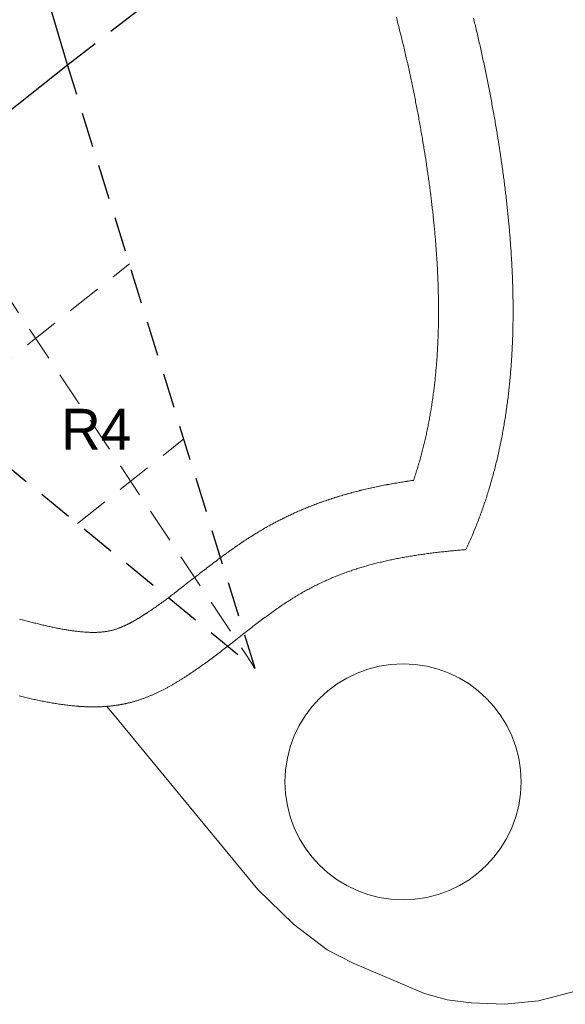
# Model space of a CAD drawing. Header units: millimetres. Extents: x -97041 to 284557, y -33528 to 335809.
# Tile 26 of 36: x 187338 to 209296, y -9847 to 29810. Entities that reach past the tile are written whole.
import ezdxf
from ezdxf.enums import TextEntityAlignment as Align

# ---------------------------------------------------------------- set-up
doc = ezdxf.new("R2010")
doc.units = ezdxf.units.MM
doc.linetypes.add('ANATOMY_DASHED', pattern=[2200, 1400, -800])
for name, color, linetype, lineweight in [('CONCEPT_STAR_ANATOMY_DELETE', 1, 'Continuous', 25), ('ENTRY', 9, 'Continuous', 18), ('FOOD', 1, 'Continuous', 18), ('PATH', 8, 'Continuous', 18)]:
    doc.layers.add(name, color=color, linetype=linetype, lineweight=lineweight)

# ---------------------------------------------------------------- blocks, each defined once
blk = doc.blocks.new('RIGHT_STAR_ANATOMY_DELETE')
at = {"layer": 'CONCEPT_STAR_ANATOMY_DELETE', "linetype": 'ANATOMY_DASHED', "lineweight": 13}
for p, q in [((178000, 32000), (196809, 3684)), ((184207, 13979), (191752, 19975)), ((189662, 9523), (193941, 12924))]:
    blk.add_line(p, q, dxfattribs=at)
at = {"layer": 'CONCEPT_STAR_ANATOMY_DELETE', "linetype": 'ANATOMY_DASHED'}
blk.add_lwpolyline([(178000, 67000), (171041, 42477), (147566, 42816), (166739, 27998), (159191, 3684), (178000, 19050), (196809, 3684), (189261, 27998), (208434, 42816), (184959, 42477)], close=True, dxfattribs=at)
at = {"layer": 'CONCEPT_STAR_ANATOMY_DELETE'}
blk.add_lwpolyline([(171041, 42477), (166739, 27998), (178000, 19050), (189261, 27998), (184959, 42477)], close=True, dxfattribs=at)
blk.add_text('R4', height=1650, dxfattribs=at).set_placement((190414, 13312), align=Align.MIDDLE_CENTER)

msp = doc.modelspace()

# ---------------------------------------------------------------- linework, layer by layer
at = {"layer": 'ENTRY'}
msp.add_circle((202766.45, -887.028), 4752.508, dxfattribs=at)
at = {"layer": 'FOOD'}
msp.add_lwpolyline([(187335.718, 5664.968), (187438.493, 5637.878), (187540.38, 5611.224), (187641.367, 5585.037), (187742.455, 5559.087), (187791.182, 5546.683), (187840.625, 5534.172), (187889.797, 5521.809), (187938.746, 5509.586), (187987.496, 5497.498), (188035.961, 5485.569), (188084.166, 5473.798), (188132.147, 5462.177), (188179.862, 5450.72), (188227.33, 5439.425), (188274.541, 5428.296), (188321.486, 5417.34), (188368.183, 5406.553), (188414.629, 5395.939), (188460.802, 5385.505), (188506.673, 5375.26), (188552.292, 5365.196), (188597.676, 5355.311), (188642.739, 5345.624), (188687.523, 5336.132), (188732.043, 5326.83), (188776.265, 5317.729), (188820.246, 5308.819), (188863.898, 5300.118), (188907.244, 5291.625), (188950.319, 5283.334), (188993.082, 5275.254), (189035.585, 5267.378), (189077.754, 5259.719), (189119.597, 5252.278), (189161.151, 5245.05), (189202.382, 5238.041), (189243.313, 5231.25), (189283.917, 5224.68), (189324.218, 5218.329), (189364.181, 5212.204), (189403.777, 5206.309), (189443.09, 5200.633), (189482.088, 5195.18), (189520.741, 5189.956), (189559.012, 5184.964), (189596.96, 5180.2), (189634.586, 5175.66), (189671.849, 5171.352), (189708.782, 5167.27), (189745.353, 5163.419), (189781.557, 5159.798), (189817.395, 5156.407), (189852.889, 5153.243), (189885.903, 5150.484), (189942.197, 5146.18), (189974.29, 5143.958), (190008.135, 5141.816), (190041.6, 5139.898), (190074.74, 5138.202), (190107.494, 5136.727), (190139.836, 5135.476), (190171.819, 5134.443), (190203.442, 5133.627), (190234.707, 5133.026), (190265.553, 5132.64), (190296.009, 5132.466), (190326.134, 5132.502), (190355.869, 5132.746), (190385.215, 5133.195), (190414.171, 5133.847), (190442.768, 5134.701), (190470.979, 5135.752), (190498.803, 5136.999), (190526.302, 5138.441), (190553.39, 5140.072), (190580.125, 5141.892), (190606.512, 5143.898), (190632.467, 5146.081), (190658.108, 5148.448), (190683.438, 5150.997), (190708.35, 5153.713), (190732.927, 5156.603), (190757.176, 5159.664), (190781.051, 5162.887), (190804.637, 5166.281), (190827.883, 5169.835), (190850.764, 5173.542), (190873.383, 5177.417), (190895.705, 5181.449), (190917.681, 5185.627), (190939.361, 5189.958), (190960.771, 5194.443), (190981.917, 5199.082), (191002.78, 5203.868), (191022.745, 5208.649), (191045.136, 5214.252), (191070.252, 5220.83), (191095.172, 5227.657), (191120.559, 5234.915), (191146.383, 5242.604), (191172.649, 5250.733), (191199.392, 5259.321), (191226.63, 5268.382), (191254.306, 5277.904), (191282.467, 5287.912), (191314.487, 5299.649), (191325.545, 5303.795), (191340.183, 5309.363), (191354.858, 5315.025), (191369.701, 5320.834), (191384.712, 5326.79), (191399.771, 5332.846), (191414.996, 5339.05), (191430.346, 5345.387), (191445.718, 5351.814), (191461.28, 5358.404), (191477.008, 5365.145), (191492.758, 5371.978), (191508.631, 5378.947), (191524.71, 5386.089), (191540.834, 5393.333), (191557.08, 5400.715), (191573.429, 5408.225), (191589.899, 5415.875), (191606.531, 5423.682), (191623.224, 5431.6), (191640.019, 5439.65), (191656.972, 5447.858), (191674.026, 5456.197), (191691.14, 5464.648), (191708.43, 5473.269), (191725.818, 5482.022), (191743.285, 5490.895), (191760.867, 5499.91), (191778.564, 5509.067), (191796.378, 5518.365), (191814.286, 5527.796), (191832.269, 5537.346), (191850.384, 5547.05), (191868.651, 5556.915), (191886.989, 5566.9), (191905.381, 5576.995), (191923.94, 5587.264), (191942.59, 5597.663), (191961.292, 5608.172), (191980.141, 5618.842), (191999.076, 5629.642), (192018.099, 5640.571), (192037.228, 5651.641), (192056.485, 5662.863), (192075.822, 5674.21), (192095.227, 5685.676), (192114.758, 5697.294), (192134.365, 5709.034), (192154.061, 5720.905), (192173.861, 5732.915), (192193.754, 5745.059), (192213.749, 5757.34), (192233.823, 5769.745), (192253.997, 5782.287), (192274.216, 5794.931), (192294.567, 5807.732), (192315.05, 5820.69), (192335.555, 5833.734), (192356.178, 5846.927), (192376.888, 5860.247), (192397.661, 5873.678), (192418.53, 5887.243), (192438.035, 5899.987), (192481.682, 5928.721), (192524.199, 5956.986), (192567.025, 5985.727), (192610.167, 6014.945), (192653.652, 6044.655), (192697.457, 6074.837), (192741.559, 6105.474), (192785.967, 6136.566), (192830.709, 6168.129), (192875.725, 6200.115), (192921.055, 6232.551), (192966.691, 6265.422), (193012.607, 6298.708), (193058.829, 6332.42), (193105.312, 6366.52), (193152.092, 6401.03), (193199.195, 6435.961), (193246.553, 6471.257), (193294.181, 6506.925), (193342.11, 6542.978), (193390.305, 6579.386), (193438.775, 6616.148), (193487.53, 6653.264), (193536.561, 6690.719), (193585.866, 6728.505), (193635.431, 6766.604), (193685.277, 6805.025), (193734.832, 6843.315), (193836.616, 6922.219), (193938.773, 7001.693), (194041.826, 7082.072), (194252.089, 7246.4), (194359.162, 7330.091), (194465.038, 7412.75), (194467.454, 7414.634), (194573.412, 7497.183), (194576.912, 7499.905), (194682.967, 7582.278), (194686.285, 7584.851), (194739.353, 7625.95), (194741.882, 7627.907), (194794.979, 7668.938), (194797.828, 7671.137), (194850.957, 7712.091), (194854.086, 7714.5), (194907.248, 7755.368), (194910.623, 7757.959), (194963.82, 7798.734), (194967.506, 7801.554), (195020.739, 7842.226), (195024.675, 7845.228), (195077.946, 7885.79), (195082.184, 7889.011), (195135.496, 7929.455), (195140.029, 7932.887), (195193.382, 7973.203), (195198.187, 7976.826), (195251.585, 8017.008), (195256.669, 8020.826), (195310.111, 8060.864), (195315.528, 8064.913), (195369.018, 8104.799), (195374.707, 8109.03), (195428.246, 8148.756), (195434.209, 8153.17), (195487.798, 8192.728), (195494.111, 8197.375), (195547.753, 8236.756), (195554.347, 8241.583), (195608.043, 8280.779), (195614.993, 8285.837), (195668.746, 8324.839), (195675.904, 8330.017), (195729.714, 8368.819), (195737.274, 8374.252), (195791.143, 8412.843), (195798.982, 8418.44), (195852.913, 8456.814), (195861.164, 8462.664), (195915.159, 8500.81), (195923.601, 8506.752), (195977.66, 8544.665), (195986.545, 8550.873), (196040.671, 8588.542), (196049.838, 8594.896), (196104.032, 8632.314), (196113.569, 8638.872), (196167.833, 8676.03), (196177.735, 8682.781), (196232.072, 8719.671), (196242.249, 8726.55), (196296.659, 8763.165), (196307.305, 8770.296), (196361.791, 8806.625), (196372.711, 8813.872), (196427.274, 8849.909), (196435.661, 8855.428), (196462.972, 8873.335), (196468.835, 8877.169), (196496.166, 8894.998), (196501.917, 8898.741), (196529.268, 8916.494), (196535.273, 8920.381), (196562.645, 8938.055), (196568.627, 8941.908), (196596.019, 8959.503), (196602.193, 8963.458), (196629.606, 8980.972), (196635.841, 8984.945), (196663.276, 9002.378), (196669.579, 9006.372), (196697.034, 9023.722), (196703.482, 9027.785), (196730.96, 9045.052), (196737.437, 9049.111), (196764.935, 9066.293), (196771.558, 9070.419), (196799.079, 9087.516), (196805.924, 9091.756), (196833.468, 9108.765), (196840.119, 9112.86), (196867.684, 9129.783), (196874.709, 9134.083), (196902.297, 9150.916), (196909.278, 9155.162), (196936.889, 9171.906), (196944.071, 9176.248), (196971.706, 9192.901), (196978.967, 9197.262), (197006.624, 9213.822), (197013.854, 9218.137), (197041.535, 9234.606), (197049.065, 9239.072), (197076.77, 9255.446), (197084.327, 9259.897), (197112.056, 9276.176), (197119.667, 9280.629), (197147.419, 9296.812), (197155.248, 9301.362), (197183.026, 9317.448), (197193.559, 9323.519), (197240.626, 9350.521), (197253.964, 9358.127), (197301.102, 9384.85), (197314.45, 9392.373), (197361.658, 9418.818), (197375.021, 9426.258), (197422.3, 9452.427), (197435.693, 9459.796), (197483.043, 9485.69), (197496.355, 9492.926), (197543.775, 9518.548), (197557.161, 9525.737), (197604.653, 9551.088), (197617.973, 9558.156), (197665.535, 9583.238), (197678.946, 9590.266), (197726.579, 9615.079), (197739.855, 9621.954), (197787.558, 9646.502), (197800.944, 9653.347), (197848.719, 9677.63), (197862.055, 9684.367), (197909.901, 9708.387), (197923.185, 9715.015), (197971.101, 9738.774), (197984.443, 9745.348), (198032.431, 9768.847), (198045.695, 9775.302), (198093.753, 9798.543), (198107.026, 9804.922), (198155.156, 9827.907), (198168.347, 9834.167), (198216.547, 9856.898), (198229.834, 9863.124), (198278.106, 9885.601), (198291.283, 9891.698), (198339.626, 9913.924), (198352.806, 9919.945), (198401.22, 9941.921), (198414.375, 9947.855), (198462.861, 9969.583), (198475.973, 9975.421), (198524.529, 9996.902), (198537.586, 10002.641), (198586.214, 10023.878), (198599.293, 10029.553), (198647.992, 10050.546), (198660.99, 10056.113), (198709.761, 10076.865), (198722.73, 10082.347), (198771.572, 10102.859), (198784.484, 10108.247), (198833.397, 10128.521), (198846.318, 10133.841), (198895.303, 10153.878), (198908.142, 10159.095), (198957.198, 10178.897), (198970.024, 10184.04), (199019.151, 10203.608), (199031.901, 10208.653), (199081.101, 10227.99), (199093.824, 10232.957), (199143.094, 10252.063), (199155.707, 10256.922), (199205.05, 10275.801), (199217.704, 10280.609), (199267.118, 10299.26), (199279.65, 10303.959), (199329.135, 10322.385), (199341.681, 10327.024), (199391.239, 10345.226), (199403.622, 10349.743), (199453.251, 10367.724), (199465.676, 10372.195), (199515.377, 10389.955), (199527.655, 10394.312), (199577.427, 10411.854), (199589.711, 10416.154), (199639.556, 10433.479), (199651.773, 10437.696), (199701.689, 10454.805), (199713.791, 10458.924), (199763.779, 10475.82), (199775.897, 10479.887), (199825.957, 10496.57), (199837.939, 10500.535), (199888.071, 10517.008), (199900.016, 10520.906), (199950.22, 10537.17), (199962.077, 10540.984), (200012.353, 10557.041), (200024.171, 10560.788), (200074.519, 10576.639), (200086.194, 10580.289), (200136.614, 10595.937), (200148.3, 10599.537), (200198.792, 10614.982), (200210.332, 10618.487), (200260.896, 10633.732), (200272.461, 10637.193), (200323.098, 10652.238), (200334.446, 10655.586), (200385.155, 10670.435), (200396.563, 10673.751), (200447.344, 10688.403), (200458.548, 10691.612), (200509.401, 10706.071), (200520.611, 10709.235), (200571.536, 10723.501), (200582.66, 10726.594), (200633.658, 10740.669), (200644.666, 10743.685), (200695.736, 10757.571), (200706.708, 10760.532), (200757.851, 10774.23), (200768.652, 10777.101), (200819.867, 10790.614), (200830.67, 10793.443), (200881.957, 10806.771), (200892.614, 10809.52), (200943.974, 10822.666), (200954.566, 10825.356), (201005.998, 10838.321), (201016.548, 10840.96), (201068.053, 10853.745), (201078.442, 10856.304), (201130.02, 10868.912), (201140.341, 10871.416), (201191.991, 10883.848), (201202.269, 10886.303), (201253.992, 10898.56), (201264.146, 10900.947), (201315.941, 10913.031), (201325.998, 10915.359), (201377.866, 10927.272), (201387.811, 10929.539), (201439.752, 10941.283), (201449.638, 10943.5), (201501.652, 10955.076), (201511.413, 10957.232), (201563.499, 10968.642), (201573.225, 10970.755), (201625.385, 10982), (201634.973, 10984.051), (201687.205, 10995.133), (201696.744, 10997.141), (201749.049, 11008.061), (201758.366, 11009.99), (201810.744, 11020.752), (201820.106, 11022.661), (201872.557, 11033.264), (201881.804, 11035.118), (201934.328, 11045.564), (201943.405, 11047.354), (201996.002, 11057.646), (202005.016, 11059.396), (202057.686, 11069.535), (202066.637, 11071.244), (202119.38, 11081.231), (202128.214, 11082.89), (202181.03, 11092.727), (202189.756, 11094.339), (202242.646, 11104.028), (202251.235, 11105.588), (202304.197, 11115.131), (202312.794, 11116.668), (202365.83, 11126.065), (202374.246, 11127.543), (202427.355, 11136.797), (202435.661, 11138.233), (202488.844, 11147.346), (202497.067, 11148.743), (202550.322, 11157.716), (202558.498, 11159.082), (202611.827, 11167.916), (202619.884, 11169.239), (202673.287, 11177.936), (202681.206, 11179.215), (202734.681, 11187.777), (202742.499, 11189.018), (202796.048, 11197.447), (202803.8, 11198.657), (202857.423, 11206.954), (202865.046, 11208.123), (202918.742, 11216.29), (202926.308, 11217.431), (202980.078, 11225.469), (202987.516, 11226.572), (203041.359, 11234.483), (203048.684, 11235.55), (203102.601, 11243.336), (203109.861, 11244.375), (203163.852, 11252.037), (203170.93, 11253.033), (203188.293, 11255.455), (203195.719, 11277.253), (203212.941, 11328.376), (203230.001, 11379.595), (203246.891, 11430.882), (203263.623, 11482.278), (203280.197, 11533.776), (203296.608, 11585.364), (203312.859, 11637.046), (203328.941, 11688.795), (203344.871, 11740.667), (203360.644, 11792.633), (203376.246, 11844.658), (203391.693, 11896.793), (203406.989, 11949.041), (203422.121, 12001.364), (203437.095, 12053.781), (203451.912, 12106.288), (203466.568, 12158.876), (203481.065, 12211.549), (203495.409, 12264.33), (203509.602, 12317.217), (203523.631, 12370.167), (203537.507, 12423.218), (203551.228, 12476.36), (203564.792, 12529.585), (203578.199, 12582.895), (203591.451, 12636.287), (203604.556, 12689.801), (203617.501, 12743.377), (203630.291, 12797.041), (203642.932, 12850.803), (203655.418, 12904.648), (203667.752, 12958.584), (203679.93, 13012.591), (203691.959, 13066.698), (203703.836, 13120.89), (203715.561, 13175.167), (203727.134, 13229.524), (203738.557, 13283.973), (203749.83, 13338.507), (203760.952, 13393.119), (203771.927, 13447.833), (203782.747, 13502.602), (203793.42, 13557.473), (203803.949, 13612.441), (203814.322, 13667.462), (203824.547, 13722.563), (203834.627, 13777.763), (203844.557, 13833.035), (203854.343, 13888.405), (203863.983, 13943.859), (203873.469, 13999.356), (203882.812, 14054.951), (203892.012, 14110.645), (203901.065, 14166.406), (203909.969, 14222.226), (203918.73, 14278.14), (203927.348, 14334.142), (203935.821, 14390.22), (203944.15, 14446.373), (203952.334, 14502.593), (203960.373, 14558.881), (203968.272, 14615.268), (203976.028, 14671.721), (203983.639, 14728.24), (203991.109, 14784.832), (203998.438, 14841.515), (204005.626, 14898.265), (204012.671, 14955.08), (204019.579, 15011.985), (204026.342, 15068.937), (204032.967, 15125.977), (204039.455, 15183.105), (204045.801, 15240.273), (204052.006, 15297.506), (204058.074, 15354.826), (204064.006, 15412.233), (204069.799, 15469.682), (204075.451, 15527.193), (204080.971, 15584.81), (204086.352, 15642.464), (204091.595, 15700.182), (204096.704, 15757.983), (204101.677, 15815.844), (204106.514, 15873.765), (204111.216, 15931.746), (204115.784, 15989.807), (204120.218, 16047.927), (204124.517, 16106.104), (204128.684, 16164.36), (204132.716, 16222.65), (204136.616, 16281.021), (204140.385, 16339.47), (204144.021, 16397.949), (204147.525, 16456.484), (204150.898, 16515.097), (204154.141, 16573.785), (204157.255, 16632.526), (204160.237, 16691.295), (204163.088, 16750.119), (204165.812, 16809.039), (204168.408, 16868.009), (204170.874, 16927.007), (204173.212, 16986.078), (204175.423, 17045.198), (204177.506, 17104.367), (204179.463, 17163.607), (204181.294, 17222.917), (204183, 17282.252), (204184.578, 17341.632), (204186.033, 17401.083), (204187.362, 17460.555), (204188.566, 17520.096), (204189.648, 17579.726), (204190.607, 17639.354), (204191.441, 17699.027), (204192.154, 17758.788), (204192.744, 17818.59), (204193.213, 17878.434), (204193.561, 17938.297), (204193.787, 17998.224), (204193.893, 18058.212), (204193.88, 18118.24), (204193.747, 18178.307), (204193.495, 18238.39), (204193.123, 18298.557), (204192.635, 18358.76), (204192.027, 18418.999), (204191.304, 18479.276), (204190.463, 18539.588), (204189.505, 18599.981), (204188.433, 18660.361), (204187.244, 18720.799), (204185.94, 18781.294), (204184.522, 18841.82), (204182.99, 18902.379), (204181.345, 18962.948), (204179.585, 19023.591), (204177.713, 19084.267), (204175.729, 19144.972), (204173.634, 19205.705), (204171.426, 19266.492), (204169.109, 19327.307), (204166.681, 19388.126), (204164.143, 19448.995), (204161.495, 19509.914), (204158.739, 19570.858), (204155.874, 19631.828), (204152.902, 19692.824), (204149.821, 19753.843), (204146.634, 19814.909), (204143.34, 19875.997), (204139.941, 19937.109), (204136.434, 19998.265), (204132.824, 20059.443), (204129.11, 20120.618), (204125.291, 20181.84), (204121.368, 20243.101), (204117.342, 20304.381), (204113.213, 20365.681), (204108.982, 20427.021), (204104.652, 20488.356), (204100.219, 20549.709), (204095.686, 20611.101), (204091.052, 20672.509), (204086.318, 20733.954), (204081.485, 20795.415), (204076.554, 20856.887), (204071.526, 20918.376), (204066.4, 20979.878), (204061.176, 21041.413), (204055.853, 21102.985), (204050.439, 21164.543), (204044.93, 21226.089), (204039.322, 21287.693), (204033.619, 21349.33), (204027.824, 21410.951), (204021.937, 21472.58), (204015.954, 21534.242), (204009.878, 21595.934), (204003.714, 21657.611), (203997.46, 21719.269), (203991.111, 21780.977), (203984.67, 21842.715), (203978.143, 21904.436), (203971.527, 21966.16), (203964.82, 22027.91), (203958.025, 22089.664), (203951.141, 22151.442), (203944.174, 22213.199), (203937.12, 22274.958), (203929.976, 22336.762), (203922.749, 22398.546), (203915.438, 22460.328), (203908.04, 22522.13), (203900.56, 22583.932), (203892.996, 22645.73), (203885.347, 22707.552), (203877.617, 22769.37), (203869.807, 22831.182), (203861.915, 22892.989), (203853.943, 22954.797), (203845.889, 23016.617), (203837.757, 23078.43), (203829.545, 23140.243), (203821.252, 23202.068), (203812.884, 23263.883), (203804.438, 23325.692), (203795.916, 23387.493), (203787.319, 23449.281), (203778.642, 23511.087), (203769.892, 23572.885), (203761.065, 23634.687), (203752.168, 23696.457), (203743.197, 23758.22), (203734.148, 23820.011), (203725.032, 23881.767), (203715.84, 23943.532), (203706.578, 24005.285), (203697.375, 24066.166), (203678.37, 24190.459), (203659.219, 24313.867), (203639.675, 24437.989), (203629.437, 24502.315), (203619.009, 24567.347), (203608.503, 24632.384), (203597.932, 24697.358), (203587.289, 24762.289), (203576.572, 24827.219), (203565.79, 24892.073), (203554.935, 24956.905), (203544.008, 25021.713), (203533.014, 25086.466), (203521.95, 25151.179), (203510.817, 25215.847), (203499.607, 25280.52), (203488.332, 25345.133), (203476.987, 25409.701), (203465.571, 25474.253), (203454.091, 25538.726), (203442.535, 25603.199), (203430.908, 25667.652), (203419.219, 25732.022), (203407.456, 25796.377), (203395.622, 25860.715), (203383.718, 25925.012), (203371.751, 25989.249), (203359.715, 26053.441), (203347.602, 26117.644), (203335.421, 26181.809), (203323.177, 26245.909), (203310.869, 26309.948), (203298.482, 26373.993), (203286.025, 26438.022), (203273.505, 26501.985), (203260.916, 26565.918), (203248.26, 26629.808), (203235.535, 26693.659), (203222.739, 26757.497), (203209.876, 26821.291), (203196.944, 26885.052), (203183.947, 26948.769), (203170.881, 27012.452), (203157.742, 27076.123), (203144.539, 27139.746), (203131.268, 27203.335), (203117.934, 27266.869), (203104.528, 27330.387), (203091.052, 27393.883), (203077.508, 27457.345), (203063.903, 27520.75), (203050.227, 27584.132), (203036.484, 27647.486), (203022.673, 27710.798), (203008.794, 27774.093), (202994.851, 27837.334), (202980.839, 27900.555), (202966.765, 27963.716), (202952.618, 28026.871), (202938.402, 28090.006), (202924.126, 28153.077), (202909.782, 28216.121), (202895.368, 28279.145), (202880.89, 28342.13), (202866.344, 28405.085), (202851.735, 28467.998), (202837.058, 28530.878), (202822.312, 28593.744), (202807.501, 28656.572), (202792.628, 28719.349), (202777.686, 28782.106), (202762.676, 28844.842), (202747.603, 28907.53), (202732.466, 28970.183), (202717.456, 29032.004), (202686.65, 29157.984), (202655.783, 29283.008), (202624.653, 29407.912), (202593.257, 29532.712), (202561.606, 29657.37), (202529.698, 29781.892), (202497.526, 29906.306)], dxfattribs=at)
at = {"layer": 'PATH'}
for points in [[(205599.996, 29873.821), (205632.179, 29742.214), (205648.168, 29676.358), (205664.088, 29610.466), (205679.939, 29544.54), (205695.721, 29478.578), (205711.435, 29412.58), (205727.079, 29346.547), (205742.654, 29280.479), (205758.16, 29214.375), (205773.597, 29148.236), (205788.964, 29082.061), (205804.262, 29015.85), (205819.49, 28949.604), (205834.649, 28883.321), (205849.738, 28817.003), (205864.757, 28750.649), (205879.706, 28684.258), (205894.586, 28617.832), (205909.395, 28551.37), (205924.134, 28484.871), (205938.803, 28418.336), (205953.401, 28351.765), (205967.93, 28285.157), (205982.387, 28218.513), (205996.775, 28151.833), (206011.091, 28085.115), (206025.337, 28018.362), (206039.512, 27951.571), (206053.617, 27884.744), (206067.65, 27817.88), (206081.612, 27750.98), (206095.503, 27684.042), (206109.323, 27617.067), (206123.072, 27550.056), (206136.749, 27483.007), (206150.355, 27415.921), (206163.889, 27348.798), (206177.352, 27281.637), (206190.743, 27214.44), (206204.062, 27147.204), (206217.309, 27079.932), (206230.484, 27012.622), (206243.587, 26945.274), (206256.619, 26877.889), (206269.578, 26810.466), (206282.464, 26743.005), (206295.278, 26675.506), (206308.02, 26607.97), (206320.69, 26540.396), (206333.286, 26472.783), (206345.81, 26405.133), (206358.261, 26337.444), (206370.64, 26269.718), (206382.945, 26201.953), (206395.177, 26134.15), (206407.337, 26066.308), (206419.423, 25998.428), (206431.435, 25930.51), (206443.375, 25862.553), (206455.24, 25794.557), (206467.033, 25726.523), (206478.752, 25658.45), (206490.397, 25590.338), (206501.968, 25522.188), (206513.465, 25453.999), (206524.889, 25385.77), (206536.238, 25317.503), (206547.513, 25249.197), (206558.715, 25180.851), (206569.841, 25112.466), (206580.894, 25044.042), (206591.872, 24975.579), (206602.775, 24907.076), (206623.223, 24777.213), (206643.398, 24647.212), (206663.296, 24517.077), (206673.139, 24451.96), (206682.91, 24386.812), (206692.61, 24321.632), (206702.237, 24256.421), (206711.791, 24191.179), (206721.272, 24125.907), (206730.677, 24060.606), (206740.008, 23995.275), (206749.263, 23929.915), (206758.442, 23864.528), (206767.544, 23799.113), (206776.568, 23733.67), (206785.514, 23668.201), (206794.381, 23602.705), (206803.169, 23537.183), (206811.877, 23471.636), (206820.504, 23406.065), (206829.05, 23340.468), (206837.514, 23274.848), (206845.895, 23209.205), (206854.193, 23143.538), (206862.407, 23077.849), (206870.537, 23012.138), (206878.582, 22946.406), (206886.541, 22880.652), (206894.414, 22814.878), (206902.2, 22749.083), (206909.898, 22683.269), (206917.508, 22617.436), (206925.03, 22551.584), (206932.461, 22485.714), (206939.803, 22419.826), (206947.054, 22353.921), (206954.214, 22287.999), (206961.282, 22222.061), (206968.257, 22156.107), (206975.139, 22090.138), (206981.928, 22024.154), (206988.622, 21958.155), (206995.22, 21892.142), (207001.723, 21826.116), (207008.13, 21760.077), (207014.44, 21694.026), (207020.652, 21627.962), (207026.766, 21561.887), (207032.782, 21495.801), (207038.698, 21429.705), (207044.513, 21363.598), (207050.228, 21297.481), (207055.842, 21231.356), (207061.354, 21165.221), (207066.763, 21099.079), (207072.069, 21032.929), (207077.271, 20966.771), (207082.369, 20900.607), (207087.362, 20834.436), (207092.249, 20768.26), (207097.03, 20702.078), (207101.703, 20635.892), (207106.269, 20569.701), (207110.727, 20503.506), (207115.076, 20437.308), (207119.316, 20371.106), (207123.446, 20304.902), (207127.465, 20238.697), (207131.372, 20172.489), (207135.168, 20106.281), (207138.851, 20040.072), (207142.421, 19973.863), (207145.877, 19907.654), (207149.219, 19841.446), (207152.445, 19775.239), (207155.556, 19709.035), (207158.55, 19642.832), (207161.428, 19576.632), (207164.188, 19510.436), (207166.83, 19444.243), (207169.352, 19378.054), (207171.756, 19311.87), (207174.039, 19245.692), (207176.202, 19179.518), (207178.243, 19113.351), (207180.163, 19047.191), (207181.96, 18981.037), (207183.633, 18914.891), (207185.183, 18848.753), (207186.608, 18782.623), (207187.909, 18716.503), (207189.083, 18650.392), (207190.131, 18584.29), (207191.053, 18518.199), (207191.846, 18452.119), (207192.512, 18386.051), (207193.048, 18319.994), (207193.456, 18253.949), (207193.733, 18187.917), (207193.879, 18121.898), (207193.894, 18055.893), (207193.777, 17989.903), (207193.528, 17923.926), (207193.145, 17857.965), (207192.628, 17792.02), (207191.977, 17726.091), (207191.191, 17660.178), (207190.27, 17594.282), (207189.211, 17528.404), (207188.016, 17462.544), (207186.684, 17396.702), (207185.213, 17330.88), (207183.603, 17265.076), (207181.854, 17199.293), (207179.964, 17133.53), (207177.934, 17067.788), (207175.763, 17002.067), (207173.45, 16936.368), (207170.994, 16870.691), (207168.395, 16805.037), (207165.652, 16739.406), (207162.764, 16673.799), (207159.732, 16608.217), (207156.554, 16542.658), (207153.229, 16477.125), (207149.757, 16411.618), (207146.138, 16346.137), (207142.371, 16280.682), (207138.455, 16215.254), (207134.389, 16149.854), (207130.173, 16084.482), (207125.807, 16019.138), (207121.289, 15953.823), (207116.619, 15888.538), (207111.797, 15823.283), (207106.821, 15758.058), (207101.692, 15692.864), (207096.408, 15627.701), (207090.969, 15562.57), (207085.374, 15497.471), (207079.623, 15432.405), (207073.715, 15367.372), (207067.649, 15302.373), (207061.425, 15237.409), (207055.043, 15172.479), (207048.5, 15107.584), (207041.798, 15042.724), (207034.935, 14977.901), (207027.911, 14913.114), (207020.724, 14848.365), (207013.375, 14783.653), (207005.863, 14718.979), (206998.187, 14654.343), (206990.346, 14589.746), (206982.341, 14525.189), (206974.169, 14460.672), (206965.832, 14396.195), (206957.327, 14331.759), (206948.655, 14267.364), (206939.814, 14203.012), (206930.805, 14138.701), (206921.626, 14074.433), (206912.277, 14010.209), (206902.757, 13946.028), (206893.066, 13881.891), (206883.203, 13817.799), (206873.168, 13753.753), (206862.959, 13689.751), (206852.576, 13625.796), (206842.019, 13561.888), (206831.287, 13498.026), (206820.379, 13434.213), (206809.294, 13370.447), (206798.033, 13306.729), (206786.594, 13243.061), (206774.977, 13179.442), (206763.181, 13115.873), (206751.205, 13052.354), (206739.049, 12988.887), (206726.713, 12925.47), (206714.195, 12862.106), (206701.495, 12798.793), (206688.613, 12735.534), (206675.547, 12672.327), (206662.298, 12609.175), (206648.864, 12546.077), (206635.245, 12483.033), (206621.44, 12420.044), (206607.449, 12357.111), (206593.271, 12294.235), (206578.905, 12231.415), (206564.351, 12168.651), (206549.608, 12105.946), (206534.676, 12043.298), (206519.553, 11980.709), (206504.24, 11918.179), (206488.736, 11855.709), (206473.039, 11793.298), (206457.15, 11730.948), (206441.067, 11668.658), (206424.791, 11606.43), (206408.32, 11544.264), (206391.654, 11482.16), (206374.793, 11420.119), (206357.735, 11358.141), (206340.48, 11296.227), (206323.027, 11234.377), (206305.376, 11172.591), (206287.526, 11110.871), (206269.477, 11049.217), (206251.228, 10987.628), (206232.778, 10926.107), (206214.126, 10864.652), (206195.273, 10803.265), (206176.217, 10741.946), (206156.957, 10680.695), (206137.494, 10619.513), (206117.826, 10558.401), (206097.954, 10497.359), (206077.875, 10436.387), (206057.59, 10375.486), (206037.098, 10314.656), (206016.399, 10253.899), (205995.491, 10193.213), (205974.374, 10132.601), (205953.048, 10072.061), (205931.511, 10011.595), (205909.764, 9951.204), (205887.806, 9890.887), (205865.635, 9830.646), (205843.252, 9770.48), (205820.656, 9710.39), (205797.846, 9650.376), (205774.821, 9590.44), (205751.581, 9530.582), (205728.126, 9470.801), (205704.454, 9411.099), (205680.565, 9351.476), (205656.458, 9291.932), (205632.133, 9232.468), (205607.59, 9173.085), (205582.826, 9113.783), (205557.843, 9054.562), (205532.639, 8995.422), (205507.213, 8936.366), (205481.566, 8877.391), (205455.696, 8818.501), (205429.602, 8759.694), (205403.285, 8700.971), (205376.743, 8642.332), (205349.976, 8583.779), (205322.983, 8525.312), (205295.764, 8466.931), (205239.476, 8462.29), (205183.261, 8457.575), (205127.122, 8452.787), (205071.057, 8447.922), (205015.066, 8442.979), (204959.15, 8437.957), (204903.309, 8432.854), (204847.542, 8427.668), (204791.849, 8422.398), (204736.231, 8417.041), (204680.687, 8411.598), (204625.217, 8406.064), (204569.821, 8400.44), (204514.5, 8394.724), (204459.253, 8388.913), (204404.08, 8383.007), (204348.981, 8377.003), (204293.957, 8370.9), (204239.006, 8364.696), (204184.13, 8358.39), (204129.327, 8351.979), (204074.599, 8345.464), (204019.944, 8338.841), (203965.363, 8332.109), (203910.857, 8325.266), (203856.424, 8318.311), (203802.065, 8311.243), (203747.779, 8304.059), (203693.568, 8296.758), (203639.43, 8289.338), (203585.366, 8281.797), (203531.375, 8274.135), (203477.458, 8266.349), (203423.615, 8258.438), (203369.845, 8250.4), (203316.149, 8242.233), (203262.526, 8233.936), (203208.977, 8225.507), (203155.502, 8216.945), (203102.099, 8208.248), (203048.77, 8199.414), (202995.515, 8190.441), (202942.332, 8181.328), (202889.223, 8172.074), (202836.187, 8162.677), (202783.225, 8153.134), (202730.335, 8143.445), (202677.519, 8133.608), (202624.776, 8123.621), (202572.106, 8113.482), (202519.509, 8103.19), (202466.985, 8092.744), (202414.534, 8082.141), (202362.156, 8071.379), (202309.851, 8060.459), (202257.619, 8049.377), (202205.459, 8038.132), (202153.373, 8026.722), (202101.359, 8015.146), (202049.418, 8003.402), (201997.55, 7991.489), (201945.755, 7979.405), (201894.032, 7967.148), (201842.382, 7954.716), (201790.804, 7942.108), (201739.299, 7929.323), (201687.867, 7916.358), (201636.507, 7903.212), (201585.22, 7889.884), (201534.005, 7876.371), (201482.862, 7862.673), (201431.792, 7848.787), (201380.794, 7834.712), (201329.869, 7820.446), (201279.016, 7805.987), (201228.235, 7791.335), (201177.526, 7776.486), (201126.889, 7761.441), (201076.325, 7746.196), (201025.833, 7730.751), (200975.413, 7715.103), (200925.065, 7699.252), (200874.789, 7683.195), (200824.585, 7666.931), (200774.453, 7650.458), (200724.393, 7633.775), (200674.405, 7616.879), (200624.489, 7599.77), (200574.644, 7582.445), (200524.872, 7564.903), (200475.171, 7547.143), (200425.542, 7529.162), (200375.984, 7510.96), (200326.499, 7492.534), (200277.085, 7473.883), (200227.742, 7455.004), (200178.472, 7435.898), (200129.272, 7416.561), (200080.145, 7396.993), (200031.089, 7377.191), (199982.104, 7357.154), (199933.191, 7336.88), (199884.349, 7316.368), (199835.578, 7295.616), (199786.879, 7274.623), (199738.251, 7253.386), (199689.695, 7231.905), (199641.209, 7210.177), (199592.795, 7188.201), (199544.452, 7165.975), (199496.18, 7143.498), (199447.98, 7120.767), (199399.85, 7097.782), (199351.792, 7074.541), (199303.804, 7051.042), (199255.888, 7027.283), (199208.042, 7003.263), (199160.267, 6978.98), (199112.564, 6954.432), (199064.931, 6929.619), (199017.369, 6904.537), (198969.877, 6879.186), (198922.457, 6853.564), (198875.107, 6827.67), (198827.828, 6801.501), (198780.62, 6775.056), (198733.482, 6748.333), (198686.415, 6721.331), (198658.637, 6705.245), (198630.885, 6689.062), (198603.156, 6672.783), (198575.451, 6656.409), (198547.77, 6639.94), (198520.113, 6623.38), (198492.478, 6606.727), (198464.867, 6589.983), (198437.279, 6573.15), (198409.714, 6556.227), (198382.17, 6539.218), (198354.649, 6522.121), (198327.151, 6504.939), (198299.673, 6487.672), (198272.218, 6470.322), (198244.783, 6452.889), (198217.37, 6435.375), (198189.978, 6417.78), (198162.606, 6400.106), (198135.255, 6382.353), (198107.924, 6364.524), (198080.613, 6346.617), (198026.05, 6310.58), (197971.564, 6274.251), (197917.154, 6237.636), (197862.817, 6200.746), (197808.553, 6163.588), (197754.359, 6126.17), (197700.233, 6088.501), (197646.174, 6050.588), (197592.179, 6012.442), (197538.248, 5974.068), (197484.379, 5935.477), (197430.569, 5896.675), (197376.816, 5857.673), (197323.12, 5818.477), (197269.478, 5779.096), (197215.889, 5739.538), (197162.35, 5699.812), (197108.86, 5659.926), (197055.418, 5619.888), (197002.02, 5579.706), (196948.667, 5539.39), (196895.355, 5498.946), (196842.084, 5458.384), (196788.851, 5417.712), (196735.654, 5376.937), (196682.492, 5336.069), (196629.363, 5295.115), (196576.266, 5254.084), (196523.198, 5212.985), (196417.143, 5130.612), (196311.185, 5048.063), (196205.309, 4965.404), (196099.502, 4882.703), (195888.036, 4717.435), (195782.349, 4635.001), (195676.673, 4552.79), (195570.995, 4470.867), (195518.15, 4430.034), (195465.3, 4389.298), (195412.442, 4348.668), (195359.574, 4308.151), (195306.695, 4267.756), (195253.803, 4227.491), (195200.897, 4187.365), (195147.973, 4147.385), (195095.032, 4107.561), (195042.07, 4067.899), (194989.086, 4028.41), (194936.079, 3989.1), (194883.047, 3949.978), (194829.987, 3911.053), (194776.898, 3872.333), (194723.778, 3833.825), (194670.626, 3795.54), (194617.44, 3757.483), (194564.217, 3719.665), (194510.957, 3682.093), (194457.657, 3644.775), (194404.316, 3607.721), (194350.931, 3570.937), (194297.502, 3534.433), (194244.026, 3498.216), (194190.501, 3462.296), (194136.927, 3426.68), (194083.3, 3391.376), (194056.467, 3373.844), (194029.619, 3356.393), (194002.759, 3339.025), (193975.883, 3321.74), (193948.994, 3304.539), (193922.09, 3287.424), (193895.171, 3270.395), (193868.238, 3253.453), (193841.289, 3236.6), (193814.325, 3219.837), (193787.345, 3203.164), (193760.349, 3186.583), (193733.337, 3170.094), (193706.308, 3153.699), (193679.264, 3137.399), (193652.202, 3121.195), (193625.123, 3105.087), (193598.028, 3089.078), (193570.914, 3073.167), (193543.783, 3057.356), (193516.635, 3041.646), (193489.468, 3026.038), (193462.283, 3010.533), (193435.079, 2995.132), (193407.857, 2979.836), (193380.615, 2964.647), (193353.355, 2949.564), (193326.075, 2934.59), (193298.775, 2919.725), (193271.455, 2904.97), (193244.116, 2890.326), (193216.756, 2875.795), (193189.375, 2861.377), (193161.974, 2847.074), (193134.552, 2832.886), (193107.109, 2818.815), (193079.644, 2804.861), (193052.157, 2791.026), (193024.649, 2777.31), (192997.119, 2763.715), (192969.566, 2750.242), (192941.991, 2736.891), (192914.393, 2723.664), (192886.772, 2710.562), (192859.128, 2697.586), (192831.461, 2684.736), (192803.77, 2672.015), (192776.055, 2659.422), (192748.316, 2646.96), (192720.552, 2634.628), (192692.765, 2622.428), (192664.952, 2610.362), (192637.115, 2598.43), (192609.252, 2586.632), (192581.364, 2574.971), (192553.45, 2563.448), (192525.511, 2552.062), (192497.545, 2540.816), (192469.553, 2529.71), (192441.535, 2518.745), (192413.49, 2507.923), (192385.418, 2497.245), (192357.318, 2486.71), (192329.192, 2476.322), (192301.037, 2466.08), (192272.855, 2455.985), (192244.645, 2446.039), (192216.407, 2436.243), (192188.14, 2426.598), (192159.844, 2417.104), (192131.52, 2407.763), (192103.166, 2398.576), (192074.783, 2389.543), (192046.37, 2380.667), (192017.928, 2371.947), (191989.455, 2363.386), (191960.952, 2354.983), (191932.419, 2346.74), (191903.855, 2338.659), (191875.26, 2330.739), (191846.634, 2322.983), (191817.976, 2315.391), (191789.287, 2307.964), (191760.566, 2300.704), (191736.237, 2294.69), (191711.885, 2288.796), (191687.511, 2283.02), (191663.114, 2277.363), (191638.694, 2271.823), (191614.252, 2266.4), (191589.787, 2261.094), (191565.3, 2255.904), (191540.791, 2250.829), (191516.26, 2245.87), (191491.707, 2241.024), (191467.132, 2236.293), (191442.536, 2231.675), (191417.917, 2227.17), (191393.277, 2222.777), (191368.616, 2218.495), (191343.933, 2214.325), (191319.229, 2210.266), (191294.504, 2206.316), (191269.758, 2202.477), (191244.99, 2198.746), (191220.202, 2195.124), (191195.393, 2191.609), (191170.564, 2188.202), (191145.713, 2184.902), (191120.843, 2181.709), (191095.952, 2178.621), (191071.04, 2175.638), (191046.108, 2172.76), (191021.157, 2169.987), (190996.185, 2167.317), (190971.193, 2164.75), (190946.182, 2162.286), (190921.151, 2159.923), (190896.1, 2157.662), (190871.03, 2155.503), (190845.94, 2153.443)], [(190845.94, 2153.443), (190820.831, 2151.484), (190795.703, 2149.624), (190770.555, 2147.862), (190745.389, 2146.199), (190720.204, 2144.634), (190694.999, 2143.166), (190669.776, 2141.794), (190644.535, 2140.519), (190619.275, 2139.339), (190593.996, 2138.254), (190568.7, 2137.264), (190543.384, 2136.368), (190518.051, 2135.565), (190492.7, 2134.855), (190467.331, 2134.238), (190441.944, 2133.712), (190416.539, 2133.278), (190391.116, 2132.934), (190365.676, 2132.68), (190340.219, 2132.517), (190314.744, 2132.442), (190289.252, 2132.456), (190263.743, 2132.558), (190238.216, 2132.747), (190212.673, 2133.024), (190187.113, 2133.387), (190161.536, 2133.835), (190135.942, 2134.37), (190110.332, 2134.989), (190084.705, 2135.692), (190059.062, 2136.479), (190033.403, 2137.349), (190007.727, 2138.302), (189982.035, 2139.337), (189956.328, 2140.454), (189930.604, 2141.652), (189904.865, 2142.93), (189879.11, 2144.288), (189853.339, 2145.726), (189827.553, 2147.242), (189801.752, 2148.837), (189775.935, 2150.51), (189750.103, 2152.26), (189724.256, 2154.087), (189698.394, 2155.99), (189646.625, 2160.023), (189594.797, 2164.354), (189542.911, 2168.979), (189490.968, 2173.894), (189438.968, 2179.095), (189386.913, 2184.577), (189334.802, 2190.336), (189282.638, 2196.367), (189230.42, 2202.667), (189178.149, 2209.23), (189125.827, 2216.054), (189073.454, 2223.133), (189021.03, 2230.463), (188968.557, 2238.039), (188916.035, 2245.858), (188863.466, 2253.916), (188810.849, 2262.207), (188758.186, 2270.728), (188705.477, 2279.474), (188652.724, 2288.441), (188599.926, 2297.625), (188547.086, 2307.021), (188494.203, 2316.626), (188441.278, 2326.434), (188388.313, 2336.441), (188335.307, 2346.644), (188282.262, 2357.037), (188229.179, 2367.618), (188176.058, 2378.38), (188122.9, 2389.32), (188069.706, 2400.434), (188016.476, 2411.717), (187963.212, 2423.166), (187909.915, 2434.775), (187856.584, 2446.54), (187803.221, 2458.458), (187749.826, 2470.524), (187696.401, 2482.733), (187642.946, 2495.081), (187589.462, 2507.564), (187535.949, 2520.178), (187482.409, 2532.918), (187428.843, 2545.78), (187375.25, 2558.76), (187321.632, 2571.853)], [(212116.389, -8683.455), (208213.043, -9713.529), (206844.405, -9847.031), (205508.247, -9789.694), (204541.677, -9662.593), (203629.165, -9410.573), (200755.858, -8190.266), (199715.583, -7650.629), (198353.497, -6625.595), (196927.084, -5225.567), (191139.272, 1796.852), (190845.94, 2153.443)]]:
    msp.add_lwpolyline(points, dxfattribs=at)

# ---------------------------------------------------------------- block references
at = {"layer": 'CONCEPT_STAR_ANATOMY_DELETE'}
msp.add_blockref('RIGHT_STAR_ANATOMY_DELETE', (0, 0), dxfattribs=at)

doc.saveas('drawing.dxf')
